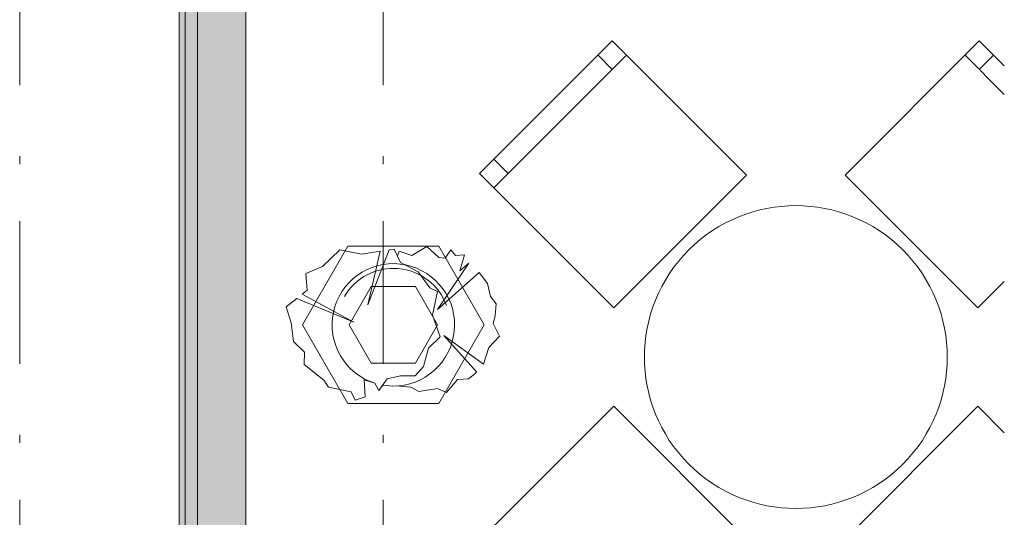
# Model space of a CAD drawing. Header units: millimetres. Extents: x 0 to 415, y 0 to 589.
# Tile 33 of 40: x 395.45 to 407.64, y 333.21 to 339.37. Entities that reach past the tile are written whole.
import ezdxf
from ezdxf.xclip import XClip

# ---------------------------------------------------------------- set-up
doc = ezdxf.new("R2010")
doc.units = ezdxf.units.MM
doc.header["$MEASUREMENT"] = 0
doc.header["$XCLIPFRAME"] = 0
doc.linetypes.add('Штриховая', pattern=[5.644444, 2.822222, -2.822222])
doc.linetypes.add('Штрихпунктирная', pattern=[6.702778, 3.527778, -1.763889, 0, -1.411111])
for name, color, linetype in [('Интерьер - Мебель', 7, 'Continuous'), ('Конструктив - Стены наружние фасад', 7, 'Continuous'), ('Элемент Модели - Зона', 7, 'Continuous'), ('Элемент Модели - Оси', 7, 'Continuous')]:
    doc.layers.add(name, color=color, linetype=linetype)

# ---------------------------------------------------------------- blocks, each defined once
blk = doc.blocks.new('Чертеж_2_2', base_point=(217.704, 72.604))
at = {"layer": 'Конструктив - Стены наружние фасад', "linetype": 'Continuous', "lineweight": 0, "true_color": 0x000000}
for points in [[(397.429, 343.104), (397.429, 283.917), (397.504, 283.917), (397.504, 343.104)], [(397.654, 341.104), (397.504, 341.104), (397.504, 283.917), (397.654, 283.917)], [(397.654, 341.104), (397.654, 283.917), (398.254, 283.917), (398.254, 341.104)]]:
    blk.add_hatch(color=18, dxfattribs=at).paths.add_polyline_path(points)
at = {"layer": 'Интерьер - Мебель', "color": 7, "linetype": 'Continuous', "lineweight": 15, "ltscale": 0.5}
for p, q in [((401.324, 337.288), (402.968, 338.932)), ((402.791, 338.755), (402.615, 338.932)), ((407.158, 338.932), (407.644, 338.446)), ((407.334, 338.755), (407.511, 338.932)), ((401.501, 337.465), (401.324, 337.642)), ((399.517, 336.567), (398.955, 335.592)), ((400.642, 336.567), (399.517, 336.567)), ((401.205, 335.592), (400.642, 336.567)), ((399.532, 335.592), (399.806, 336.067)), ((399.806, 336.067), (400.354, 336.067)), ((400.354, 336.067), (400.628, 335.592)), ((398.955, 335.592), (399.517, 334.618)), ((399.806, 335.118), (399.532, 335.592)), ((400.628, 335.592), (400.354, 335.118)), ((400.642, 334.618), (401.205, 335.592)), ((400.354, 335.118), (399.806, 335.118)), ((399.517, 334.618), (400.642, 334.618))]:
    blk.add_line(p, q, dxfattribs=at)
at = {"layer": 'Интерьер - Мебель', "color": 252, "linetype": 'Continuous', "lineweight": 5, "ltscale": 0.5}
for p, q in [((400.169, 336.366), (400.091, 336.53)), ((400.387, 336.248), (400.169, 336.366)), ((400.53, 336.052), (400.387, 336.248)), ((400.626, 336.003), (400.53, 336.052)), ((400.565, 335.71), (400.626, 336.003)), ((400.66, 335.443), (400.565, 335.71)), ((400.514, 335.305), (400.66, 335.443)), ((400.455, 335.078), (400.514, 335.305)), ((400.455, 335.078), (400.35, 334.96)), ((399.901, 334.778), (400.005, 334.925)), ((400.005, 334.925), (400.169, 334.96)), ((400.169, 334.96), (400.35, 334.96))]:
    blk.add_line(p, q, dxfattribs=at)
at = {"layer": 'Интерьер - Мебель', "color": 7, "linetype": 'Continuous', "lineweight": 15, "ltscale": 0.5, "flags": 128}
for points in [[(402.809, 335.803), (404.453, 337.447), (402.791, 339.109), (401.147, 337.465)], [(404.453, 332.939), (402.809, 334.583), (401.147, 332.922), (402.791, 331.278)]]:
    blk.add_lwpolyline(points, close=True, dxfattribs=at)
for points in [[(407.644, 338.799), (407.334, 339.109), (405.673, 337.447), (407.317, 335.803), (407.644, 336.13)], [(407.644, 334.256), (407.317, 334.583), (405.673, 332.939), (407.334, 331.278), (407.644, 331.587)]]:
    blk.add_lwpolyline(points, dxfattribs=at)
blk.add_lwpolyline([(403.737, 336.519, 1), (406.389, 333.867, 1)], format="xyb", close=True, dxfattribs=at)
at = {"layer": 'Интерьер - Мебель', "color": 252, "linetype": 'Continuous', "lineweight": 5, "ltscale": 0.5, "flags": 128}
blk.add_lwpolyline([(399.949, 334.846), (399.901, 334.778), (399.851, 334.87), (399.72, 334.913), (399.729, 334.702), (399.608, 334.658), (399.556, 334.761), (399.278, 334.822), (399.22, 334.908), (398.976, 335.099), (398.978, 335.253), (398.845, 335.386), (398.816, 335.615), (398.754, 335.814), (398.883, 335.917), (399.591, 335.624), (398.951, 335.971), (399.013, 336.021), (398.995, 336.228), (399.202, 336.314), (399.418, 336.521), (399.686, 336.469), (399.916, 336.504), (399.763, 335.84), (400.027, 336.52), (400.091, 336.53), (400.13, 336.448), (400.151, 336.504), (400.307, 336.452), (400.496, 336.564), (400.643, 336.426), (400.721, 336.418), (400.79, 336.521), (400.85, 336.449), (400.962, 336.461), (400.902, 336.262), (401.015, 336.355), (400.626, 335.783), (401.142, 336.242), (401.247, 336.105), (401.281, 335.943), (401.353, 335.851), (401.342, 335.702), (401.316, 335.607), (401.394, 335.451), (401.264, 335.313), (401.196, 335.104), (400.704, 335.46), (401.111, 335.009, -0.037017), (401.011, 334.925), (400.876, 334.916), (400.738, 334.753), (400.626, 334.804), (400.396, 334.765), (400.298, 334.822), (400.116, 334.835, -0.055393), (399.949, 334.846)], format="xyb", close=True, dxfattribs=at)
at = {"layer": 'Интерьер - Мебель', "color": 252, "linetype": 'Continuous', "lineweight": 5, "ltscale": 0.5}
for centre, radius, start, end in [((400.08, 335.592), 0.758, 274.7103, 252.4577), ((400.08, 335.592), 0.7, 20, 150.0001), ((400.496, 335.641), 0.882, 305.7355, 314.2152), ((400.08, 335.592), 0.758, 260.0315, 272.7136)]:
    blk.add_arc(centre, radius, start, end, dxfattribs=at)
at = {"layer": 'Конструктив - Стены наружние фасад', "color": 251, "linetype": 'Continuous', "lineweight": 20, "ltscale": 0.5, "true_color": 0x575757}
for p, q in [((397.504, 283.917), (397.504, 341.104)), ((397.654, 283.917), (397.654, 341.104))]:
    blk.add_line(p, q, dxfattribs=at)
at = {"layer": 'Конструктив - Стены наружние фасад', "color": 251, "linetype": 'Continuous', "lineweight": 20, "ltscale": 0.5, "true_color": 0x575757, "flags": 128}
for points in [[(397.429, 343.104), (397.429, 283.917)], [(398.254, 284.529), (398.254, 341.104)]]:
    blk.add_lwpolyline(points, dxfattribs=at)
at = {"layer": 'Элемент Модели - Зона', "color": 7, "linetype": 'Штриховая', "lineweight": 15, "ltscale": 0.5, "flags": 128}
blk.add_lwpolyline([(407.644, 341.104), (398.254, 341.104), (398.254, 340.854), (398.254, 298.391), (398.254, 297.391), (398.454, 297.391), (398.454, 299.104), (401.454, 299.104), (401.454, 297.604), (407.644, 297.604)], dxfattribs=at)
at = {"layer": 'Элемент Модели - Оси', "color": 7, "linetype": 'Штрихпунктирная', "lineweight": 15, "ltscale": 0.5}
for p, q in [((395.454, 533.604), (395.454, 138.079)), ((399.954, 533.604), (399.954, 138.079))]:
    blk.add_line(p, q, dxfattribs=at)

msp = doc.modelspace()

# ---------------------------------------------------------------- block references
at = {"color": 161, "linetype": 'Continuous', "lineweight": 40, "true_color": 0x83aefe}
ref = msp.add_blockref('Чертеж_2_2', (217.704, 72.604), dxfattribs=at)
XClip(ref).set_block_clipping_path([(24.004460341, 138.0790885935), (407.6441154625, 585.1734188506)])

doc.saveas('drawing.dxf')
